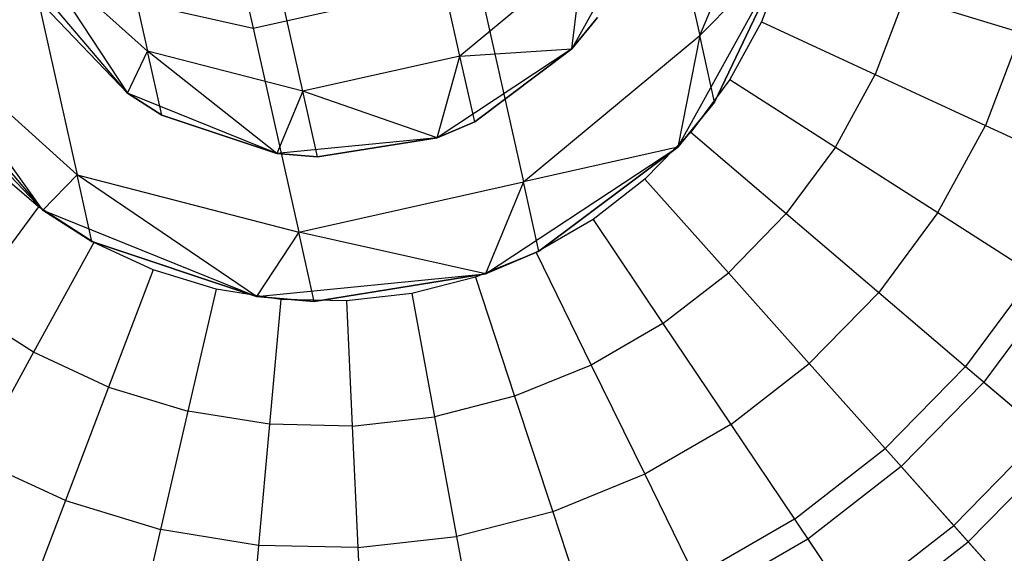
# Model space of a CAD drawing. Extents: x -38.3 to -0.1, y -39.1 to 0.
# Tile 51 of 256: x -15.041 to -14.638, y -38.878 to -38.66. Entities that reach past the tile are written whole.
import ezdxf

# ---------------------------------------------------------------- set-up
doc = ezdxf.new("R2010")
doc.units = 0
doc.header["$MEASUREMENT"] = 0
doc.layers.get('0').update_dxf_attribs({"color": 13, "linetype": 'CONTINUOUS'})

# ---------------------------------------------------------------- blocks, each defined once
blk = doc.blocks.new('ORTO_XII_A_STL')
at = {"color": 0}
for p, q in [((23.6139, 0.94259, 1.23081), (23.64395, 0.80823, 1.44994)), ((23.6139, 0.94259, 1.23081), (23.64395, 0.80823, 1.44994)), ((23.82665, 0.80525, 1.70395), (23.86238, 0.8907, 1.72121)), ((23.82665, 0.80525, 1.70395), (23.86238, 0.8907, 1.72121)), ((23.8087, 0.8855, 1.46894), (23.82665, 0.80525, 1.70395)), ((23.8087, 0.8855, 1.46894), (23.82665, 0.80525, 1.70395)), ((23.58345, 0.87593, 1.48812), (23.60068, 0.79886, 1.71379)), ((23.58345, 0.87593, 1.48812), (23.60068, 0.79886, 1.71379)), ((23.72856, 0.79685, 1.70697), (23.71083, 0.87612, 1.47482)), ((23.72856, 0.79685, 1.70697), (23.71083, 0.87612, 1.47482)), ((23.6642, 0.78245, 1.70697), (23.64647, 0.86173, 1.47482)), ((23.6642, 0.78245, 1.70697), (23.64647, 0.86173, 1.47482)), ((23.80623, 0.85748, 3.57439), (23.77433, 0.79976, 3.57439)), ((23.80623, 0.85748, 3.57439), (23.77433, 0.79976, 3.57439)), ((23.55257, 0.84233, 1.72587), (23.59248, 0.78165, 1.95138)), ((23.60068, 0.79886, 1.71379), (23.55257, 0.84233, 1.72587)), ((23.55257, 0.84233, 1.72587), (23.59248, 0.78165, 1.95138)), ((23.60068, 0.79886, 1.71379), (23.55257, 0.84233, 1.72587)), ((23.81767, 0.75965, 3.57439), (23.86325, 0.84211, 3.57439)), ((23.81767, 0.75965, 3.57439), (23.86325, 0.84211, 3.57439)), ((23.86325, 0.84211, 1.95138), (23.82665, 0.80525, 1.70395)), ((23.86325, 0.84211, 1.95138), (23.82665, 0.80525, 1.70395)), ((23.86325, 0.84211, 1.95138), (23.83274, 0.77804, 1.95138)), ((23.83274, 0.77804, 1.95138), (23.86325, 0.84211, 3.57439)), ((23.83274, 0.77804, 1.95138), (23.86325, 0.84211, 3.57439)), ((23.86325, 0.84211, 1.95138), (23.83274, 0.77804, 1.95138)), ((23.77903, 0.83875, 1.71379), (23.72856, 0.79685, 1.70697)), ((23.77903, 0.83875, 1.71379), (23.72856, 0.79685, 1.70697)), ((23.77433, 0.79976, 1.95138), (23.77903, 0.83875, 1.71379)), ((23.77433, 0.79976, 1.95138), (23.77903, 0.83875, 1.71379)), ((23.86148, 0.83593, 12.36083), (23.85191, 0.81082, 12.36083)), ((23.86148, 0.83593, 12.36083), (23.85191, 0.81082, 12.36083)), ((23.59248, 0.78165, 3.57439), (23.54982, 0.83195, 3.57439)), ((23.59248, 0.78165, 3.57439), (23.54982, 0.83195, 3.57439)), ((23.55392, 0.82851, 1.46894), (23.57187, 0.74826, 1.70395)), ((23.55392, 0.82851, 1.46894), (23.57187, 0.74826, 1.70395)), ((23.55392, 0.82851, 1.46894), (23.64395, 0.80823, 1.44994)), ((23.55392, 0.82851, 1.46894), (23.64395, 0.80823, 1.44994)), ((23.64395, 0.80823, 1.44994), (23.7359, 0.82879, 1.44994)), ((23.64395, 0.80823, 1.44994), (23.7359, 0.82879, 1.44994)), ((23.7359, 0.82879, 1.44994), (23.75455, 0.74538, 1.69421)), ((23.7359, 0.82879, 1.44994), (23.75455, 0.74538, 1.69421)), ((23.91052, 0.82098, 12.35634), (23.89846, 0.78933, 12.35634)), ((23.91052, 0.82098, 12.35634), (23.89846, 0.78933, 12.35634)), ((23.91052, 0.82098, 12.35634), (23.95808, 0.80648, 12.34302)), ((23.91052, 0.82098, 12.35634), (23.95808, 0.80648, 12.34302)), ((23.55812, 0.81753, 1.95138), (23.59248, 0.78165, 1.95138)), ((23.59248, 0.78165, 3.57439), (23.55812, 0.81753, 1.95138)), ((23.55812, 0.81753, 1.95138), (23.59248, 0.78165, 1.95138)), ((23.59248, 0.78165, 3.57439), (23.55812, 0.81753, 1.95138)), ((23.55789, 0.73379, 1.95138), (23.50314, 0.81035, 1.72121)), ((23.50314, 0.81035, 1.72121), (23.57187, 0.74826, 1.70395)), ((23.55789, 0.73379, 1.95138), (23.50314, 0.81035, 1.72121)), ((23.50314, 0.81035, 1.72121), (23.57187, 0.74826, 1.70395)), ((23.77433, 0.79976, 1.95138), (23.78487, 0.81263, 1.95138)), ((23.78487, 0.81263, 1.95138), (23.77433, 0.79976, 3.57439)), ((23.78487, 0.81263, 1.95138), (23.77433, 0.79976, 3.57439)), ((23.77433, 0.79976, 1.95138), (23.78487, 0.81263, 1.95138)), ((23.85191, 0.81082, 12.36083), (23.83901, 0.78726, 12.36083)), ((23.85191, 0.81082, 12.36083), (23.83901, 0.78726, 12.36083)), ((23.85191, 0.81082, 12.36083), (23.89846, 0.78933, 12.35634)), ((23.85191, 0.81082, 12.36083), (23.89846, 0.78933, 12.35634)), ((23.64395, 0.80823, 1.44994), (23.66261, 0.72481, 1.69421)), ((23.64395, 0.80823, 1.44994), (23.66261, 0.72481, 1.69421)), ((23.95808, 0.80648, 12.34302), (23.9436, 0.76849, 12.34302)), ((23.95808, 0.80648, 12.34302), (23.9436, 0.76849, 12.34302)), ((23.49695, 0.80565, 3.57439), (23.55789, 0.73379, 3.57439)), ((23.49695, 0.80565, 3.57439), (23.55789, 0.73379, 3.57439)), ((23.75455, 0.74538, 1.69421), (23.82665, 0.80525, 1.70395)), ((23.75455, 0.74538, 1.69421), (23.82665, 0.80525, 1.70395)), ((23.82665, 0.80525, 1.70395), (23.81767, 0.75965, 1.95138)), ((23.82665, 0.80525, 1.70395), (23.81767, 0.75965, 1.95138)), ((23.83274, 0.77804, 1.95138), (23.82665, 0.80525, 1.70395)), ((23.83274, 0.77804, 1.95138), (23.82665, 0.80525, 1.70395)), ((23.59248, 0.78165, 1.95138), (23.60068, 0.79886, 1.71379)), ((23.59248, 0.78165, 1.95138), (23.60068, 0.79886, 1.71379)), ((23.60653, 0.77274, 1.95138), (23.60068, 0.79886, 1.71379)), ((23.60653, 0.77274, 1.95138), (23.60068, 0.79886, 1.71379)), ((23.65362, 0.75694, 1.95138), (23.60068, 0.79886, 1.71379)), ((23.6642, 0.78245, 1.70697), (23.60068, 0.79886, 1.71379)), ((23.6642, 0.78245, 1.70697), (23.60068, 0.79886, 1.71379)), ((23.65362, 0.75694, 1.95138), (23.60068, 0.79886, 1.71379)), ((23.77433, 0.79976, 3.57439), (23.71925, 0.76347, 3.57439)), ((23.77433, 0.79976, 3.57439), (23.71925, 0.76347, 3.57439)), ((23.72856, 0.79685, 1.70697), (23.77433, 0.79976, 1.95138)), ((23.72856, 0.79685, 1.70697), (23.77433, 0.79976, 1.95138)), ((23.73457, 0.76997, 1.95138), (23.77433, 0.79976, 1.95138)), ((23.77433, 0.79976, 3.57439), (23.73457, 0.76997, 1.95138)), ((23.73457, 0.76997, 1.95138), (23.77433, 0.79976, 1.95138)), ((23.77433, 0.79976, 3.57439), (23.73457, 0.76997, 1.95138)), ((23.77433, 0.79976, 1.95138), (23.77433, 0.79976, 3.57439)), ((23.77433, 0.79976, 1.95138), (23.77433, 0.79976, 3.57439)), ((23.72856, 0.79685, 1.70697), (23.6642, 0.78245, 1.70697)), ((23.72856, 0.79685, 1.70697), (23.6642, 0.78245, 1.70697)), ((23.71925, 0.76347, 1.95138), (23.72856, 0.79685, 1.70697)), ((23.71925, 0.76347, 1.95138), (23.72856, 0.79685, 1.70697)), ((23.73457, 0.76997, 1.95138), (23.72856, 0.79685, 1.70697)), ((23.73457, 0.76997, 1.95138), (23.72856, 0.79685, 1.70697)), ((23.83901, 0.78726, 12.36083), (23.82302, 0.76567, 12.36083)), ((23.83901, 0.78726, 12.36083), (23.82302, 0.76567, 12.36083)), ((23.83901, 0.78726, 12.36083), (23.8822, 0.75963, 12.35634)), ((23.83901, 0.78726, 12.36083), (23.8822, 0.75963, 12.35634)), ((23.8822, 0.75963, 12.35634), (23.89846, 0.78933, 12.35634)), ((23.8822, 0.75963, 12.35634), (23.89846, 0.78933, 12.35634)), ((23.89846, 0.78933, 12.35634), (23.9436, 0.76849, 12.34302)), ((23.89846, 0.78933, 12.35634), (23.9436, 0.76849, 12.34302)), ((23.55789, 0.73379, 1.95138), (23.5088, 0.78504, 1.95138)), ((23.5088, 0.78504, 1.95138), (23.55789, 0.73379, 3.57439)), ((23.5088, 0.78504, 1.95138), (23.55789, 0.73379, 3.57439)), ((23.55789, 0.73379, 1.95138), (23.5088, 0.78504, 1.95138)), ((23.65362, 0.75694, 3.57439), (23.59248, 0.78165, 3.57439)), ((23.59248, 0.78165, 1.95138), (23.60653, 0.77274, 1.95138)), ((23.60653, 0.77274, 1.95138), (23.59248, 0.78165, 3.57439)), ((23.65362, 0.75694, 3.57439), (23.59248, 0.78165, 3.57439)), ((23.60653, 0.77274, 1.95138), (23.59248, 0.78165, 3.57439)), ((23.59248, 0.78165, 1.95138), (23.60653, 0.77274, 1.95138)), ((23.59248, 0.78165, 1.95138), (23.59248, 0.78165, 3.57439)), ((23.59248, 0.78165, 1.95138), (23.59248, 0.78165, 3.57439)), ((23.6642, 0.78245, 1.70697), (23.65362, 0.75694, 1.95138)), ((23.6642, 0.78245, 1.70697), (23.65362, 0.75694, 1.95138)), ((23.67021, 0.75558, 1.95138), (23.6642, 0.78245, 1.70697)), ((23.67021, 0.75558, 1.95138), (23.6642, 0.78245, 1.70697)), ((23.71925, 0.76347, 1.95138), (23.6642, 0.78245, 1.70697)), ((23.71925, 0.76347, 1.95138), (23.6642, 0.78245, 1.70697)), ((23.83274, 0.77804, 1.95138), (23.81767, 0.75965, 1.95138)), ((23.81767, 0.75965, 3.57439), (23.83274, 0.77804, 1.95138)), ((23.83274, 0.77804, 1.95138), (23.81767, 0.75965, 1.95138)), ((23.81767, 0.75965, 3.57439), (23.83274, 0.77804, 1.95138)), ((23.60653, 0.77274, 1.95138), (23.65362, 0.75694, 1.95138)), ((23.65362, 0.75694, 3.57439), (23.60653, 0.77274, 1.95138)), ((23.60653, 0.77274, 1.95138), (23.65362, 0.75694, 1.95138)), ((23.65362, 0.75694, 3.57439), (23.60653, 0.77274, 1.95138)), ((23.71925, 0.76347, 1.95138), (23.73457, 0.76997, 1.95138)), ((23.73457, 0.76997, 1.95138), (23.71925, 0.76347, 3.57439)), ((23.73457, 0.76997, 1.95138), (23.71925, 0.76347, 3.57439)), ((23.71925, 0.76347, 1.95138), (23.73457, 0.76997, 1.95138)), ((23.82302, 0.76567, 12.36083), (23.80424, 0.74645, 12.36083)), ((23.82302, 0.76567, 12.36083), (23.80424, 0.74645, 12.36083)), ((23.82302, 0.76567, 12.36083), (23.86205, 0.73241, 12.35634)), ((23.82302, 0.76567, 12.36083), (23.86205, 0.73241, 12.35634)), ((23.92408, 0.73283, 12.34302), (23.9436, 0.76849, 12.34302)), ((23.92408, 0.73283, 12.34302), (23.9436, 0.76849, 12.34302)), ((23.9436, 0.76849, 12.34302), (23.98595, 0.74894, 12.32127)), ((23.9436, 0.76849, 12.34302), (23.98595, 0.74894, 12.32127)), ((23.71925, 0.76347, 3.57439), (23.65362, 0.75694, 3.57439)), ((23.71925, 0.76347, 3.57439), (23.65362, 0.75694, 3.57439)), ((23.67021, 0.75558, 1.95138), (23.71925, 0.76347, 1.95138)), ((23.71925, 0.76347, 3.57439), (23.67021, 0.75558, 1.95138)), ((23.67021, 0.75558, 1.95138), (23.71925, 0.76347, 1.95138)), ((23.71925, 0.76347, 3.57439), (23.67021, 0.75558, 1.95138)), ((23.71925, 0.76347, 1.95138), (23.71925, 0.76347, 3.57439)), ((23.71925, 0.76347, 1.95138), (23.71925, 0.76347, 3.57439)), ((23.739, 0.70782, 3.57439), (23.81767, 0.75965, 3.57439)), ((23.739, 0.70782, 3.57439), (23.81767, 0.75965, 3.57439)), ((23.81767, 0.75965, 1.95138), (23.75455, 0.74538, 1.69421)), ((23.81767, 0.75965, 1.95138), (23.75455, 0.74538, 1.69421)), ((23.81767, 0.75965, 1.95138), (23.76088, 0.7171, 1.95138)), ((23.76088, 0.7171, 1.95138), (23.81767, 0.75965, 3.57439)), ((23.76088, 0.7171, 1.95138), (23.81767, 0.75965, 3.57439)), ((23.81767, 0.75965, 1.95138), (23.76088, 0.7171, 1.95138)), ((23.81767, 0.75965, 1.95138), (23.81767, 0.75965, 3.57439)), ((23.81767, 0.75965, 1.95138), (23.81767, 0.75965, 3.57439)), ((23.8822, 0.75963, 12.35634), (23.86205, 0.73241, 12.35634)), ((23.8822, 0.75963, 12.35634), (23.86205, 0.73241, 12.35634)), ((23.8822, 0.75963, 12.35634), (23.92408, 0.73283, 12.34302)), ((23.8822, 0.75963, 12.35634), (23.92408, 0.73283, 12.34302)), ((23.65362, 0.75694, 1.95138), (23.67021, 0.75558, 1.95138)), ((23.67021, 0.75558, 1.95138), (23.65362, 0.75694, 3.57439)), ((23.67021, 0.75558, 1.95138), (23.65362, 0.75694, 3.57439)), ((23.65362, 0.75694, 1.95138), (23.67021, 0.75558, 1.95138)), ((23.65362, 0.75694, 1.95138), (23.65362, 0.75694, 3.57439)), ((23.65362, 0.75694, 1.95138), (23.65362, 0.75694, 3.57439)), ((23.55604, 0.73514, 12.36083), (23.53558, 0.75257, 12.36083)), ((23.55604, 0.73514, 12.36083), (23.53558, 0.75257, 12.36083)), ((23.57187, 0.74826, 1.70395), (23.55789, 0.73379, 1.95138)), ((23.57187, 0.74826, 1.70395), (23.55789, 0.73379, 1.95138)), ((23.64524, 0.69848, 1.95138), (23.57187, 0.74826, 1.70395)), ((23.57187, 0.74826, 1.70395), (23.66261, 0.72481, 1.69421)), ((23.64524, 0.69848, 1.95138), (23.57187, 0.74826, 1.70395)), ((23.57796, 0.72105, 1.95138), (23.57187, 0.74826, 1.70395)), ((23.57796, 0.72105, 1.95138), (23.57187, 0.74826, 1.70395)), ((23.57187, 0.74826, 1.70395), (23.66261, 0.72481, 1.69421)), ((23.66261, 0.72481, 1.69421), (23.75455, 0.74538, 1.69421)), ((23.66261, 0.72481, 1.69421), (23.75455, 0.74538, 1.69421)), ((23.75455, 0.74538, 1.69421), (23.739, 0.70782, 1.95138)), ((23.75455, 0.74538, 1.69421), (23.739, 0.70782, 1.95138)), ((23.76088, 0.7171, 1.95138), (23.75455, 0.74538, 1.69421)), ((23.76088, 0.7171, 1.95138), (23.75455, 0.74538, 1.69421)), ((23.80424, 0.74645, 12.36083), (23.78301, 0.72998, 12.36083)), ((23.80424, 0.74645, 12.36083), (23.78301, 0.72998, 12.36083)), ((23.80424, 0.74645, 12.36083), (23.83837, 0.70819, 12.35634)), ((23.80424, 0.74645, 12.36083), (23.83837, 0.70819, 12.35634)), ((23.55604, 0.73514, 12.36083), (23.52552, 0.69394, 12.35634)), ((23.55604, 0.73514, 12.36083), (23.52552, 0.69394, 12.35634)), ((23.57867, 0.72067, 12.36083), (23.55604, 0.73514, 12.36083)), ((23.57867, 0.72067, 12.36083), (23.55604, 0.73514, 12.36083)), ((23.55789, 0.73379, 3.57439), (23.64524, 0.69848, 3.57439)), ((23.57796, 0.72105, 1.95138), (23.55789, 0.73379, 1.95138)), ((23.55789, 0.73379, 3.57439), (23.57796, 0.72105, 1.95138)), ((23.55789, 0.73379, 3.57439), (23.64524, 0.69848, 3.57439)), ((23.55789, 0.73379, 1.95138), (23.55789, 0.73379, 3.57439)), ((23.55789, 0.73379, 1.95138), (23.55789, 0.73379, 3.57439)), ((23.57796, 0.72105, 1.95138), (23.55789, 0.73379, 1.95138)), ((23.55789, 0.73379, 3.57439), (23.57796, 0.72105, 1.95138)), ((23.78301, 0.72998, 12.36083), (23.75975, 0.71654, 12.36083)), ((23.78301, 0.72998, 12.36083), (23.75975, 0.71654, 12.36083)), ((23.78301, 0.72998, 12.36083), (23.81162, 0.68742, 12.35634)), ((23.78301, 0.72998, 12.36083), (23.81162, 0.68742, 12.35634)), ((23.86205, 0.73241, 12.35634), (23.83837, 0.70819, 12.35634)), ((23.86205, 0.73241, 12.35634), (23.83837, 0.70819, 12.35634)), ((23.86205, 0.73241, 12.35634), (23.89988, 0.70017, 12.34302)), ((23.86205, 0.73241, 12.35634), (23.89988, 0.70017, 12.34302)), ((23.92408, 0.73283, 12.34302), (23.89988, 0.70017, 12.34302)), ((23.92408, 0.73283, 12.34302), (23.89988, 0.70017, 12.34302)), ((23.92408, 0.73283, 12.34302), (23.96337, 0.7077, 12.32127)), ((23.92408, 0.73283, 12.34302), (23.96337, 0.7077, 12.32127)), ((23.66261, 0.72481, 1.69421), (23.64524, 0.69848, 1.95138)), ((23.66261, 0.72481, 1.69421), (23.64524, 0.69848, 1.95138)), ((23.739, 0.70782, 1.95138), (23.66261, 0.72481, 1.69421)), ((23.739, 0.70782, 1.95138), (23.66261, 0.72481, 1.69421)), ((23.66893, 0.69654, 1.95138), (23.66261, 0.72481, 1.69421)), ((23.66893, 0.69654, 1.95138), (23.66261, 0.72481, 1.69421)), ((23.57867, 0.72067, 12.36083), (23.55405, 0.67569, 12.35634)), ((23.57867, 0.72067, 12.36083), (23.55405, 0.67569, 12.35634)), ((23.64524, 0.69848, 1.95138), (23.57796, 0.72105, 1.95138)), ((23.57796, 0.72105, 1.95138), (23.64524, 0.69848, 3.57439)), ((23.57796, 0.72105, 1.95138), (23.64524, 0.69848, 3.57439)), ((23.64524, 0.69848, 1.95138), (23.57796, 0.72105, 1.95138)), ((23.60306, 0.7094, 12.36083), (23.57867, 0.72067, 12.36083)), ((23.60306, 0.7094, 12.36083), (23.57867, 0.72067, 12.36083)), ((23.75975, 0.71654, 12.36083), (23.73487, 0.7064, 12.36083)), ((23.75975, 0.71654, 12.36083), (23.73487, 0.7064, 12.36083)), ((23.76088, 0.7171, 1.95138), (23.739, 0.70782, 1.95138)), ((23.739, 0.70782, 3.57439), (23.76088, 0.7171, 1.95138)), ((23.76088, 0.7171, 1.95138), (23.739, 0.70782, 1.95138)), ((23.739, 0.70782, 3.57439), (23.76088, 0.7171, 1.95138)), ((23.75975, 0.71654, 12.36083), (23.7823, 0.67049, 12.35634)), ((23.75975, 0.71654, 12.36083), (23.7823, 0.67049, 12.35634)), ((23.60306, 0.7094, 12.36083), (23.58479, 0.66149, 12.35634)), ((23.60306, 0.7094, 12.36083), (23.58479, 0.66149, 12.35634)), ((23.62876, 0.70157, 12.36083), (23.60306, 0.7094, 12.36083)), ((23.62876, 0.70157, 12.36083), (23.60306, 0.7094, 12.36083)), ((23.64524, 0.69848, 3.57439), (23.739, 0.70782, 3.57439)), ((23.64524, 0.69848, 3.57439), (23.739, 0.70782, 3.57439)), ((23.739, 0.70782, 1.95138), (23.66893, 0.69654, 1.95138)), ((23.66893, 0.69654, 1.95138), (23.739, 0.70782, 3.57439)), ((23.66893, 0.69654, 1.95138), (23.739, 0.70782, 3.57439)), ((23.739, 0.70782, 1.95138), (23.66893, 0.69654, 1.95138)), ((23.73487, 0.7064, 12.36083), (23.70884, 0.69974, 12.36083)), ((23.73487, 0.7064, 12.36083), (23.70884, 0.69974, 12.36083)), ((23.73487, 0.7064, 12.36083), (23.75093, 0.65771, 12.35634)), ((23.73487, 0.7064, 12.36083), (23.75093, 0.65771, 12.35634)), ((23.739, 0.70782, 1.95138), (23.739, 0.70782, 3.57439)), ((23.739, 0.70782, 1.95138), (23.739, 0.70782, 3.57439)), ((23.81162, 0.68742, 12.35634), (23.83837, 0.70819, 12.35634)), ((23.81162, 0.68742, 12.35634), (23.83837, 0.70819, 12.35634)), ((23.83837, 0.70819, 12.35634), (23.87147, 0.6711, 12.34302)), ((23.83837, 0.70819, 12.35634), (23.87147, 0.6711, 12.34302)), ((23.96337, 0.7077, 12.32127), (23.93539, 0.66991, 12.32127)), ((23.96337, 0.7077, 12.32127), (23.93539, 0.66991, 12.32127)), ((23.62876, 0.70157, 12.36083), (23.61719, 0.65162, 12.35634)), ((23.62876, 0.70157, 12.36083), (23.61719, 0.65162, 12.35634)), ((23.65528, 0.6973, 12.36083), (23.62876, 0.70157, 12.36083)), ((23.65528, 0.6973, 12.36083), (23.62876, 0.70157, 12.36083)), ((23.97166, 0.70239, 10.03799), (23.94288, 0.66353, 10.03799)), ((23.97166, 0.70239, 10.03799), (23.94288, 0.66353, 10.03799)), ((23.66893, 0.69654, 1.95138), (23.64524, 0.69848, 1.95138)), ((23.64524, 0.69848, 3.57439), (23.66893, 0.69654, 1.95138)), ((23.64524, 0.69848, 1.95138), (23.64524, 0.69848, 3.57439)), ((23.64524, 0.69848, 1.95138), (23.64524, 0.69848, 3.57439)), ((23.66893, 0.69654, 1.95138), (23.64524, 0.69848, 1.95138)), ((23.64524, 0.69848, 3.57439), (23.66893, 0.69654, 1.95138)), ((23.65528, 0.6973, 12.36083), (23.65062, 0.64624, 12.35634)), ((23.65528, 0.6973, 12.36083), (23.65062, 0.64624, 12.35634)), ((23.68215, 0.69669, 12.36083), (23.65528, 0.6973, 12.36083)), ((23.68215, 0.69669, 12.36083), (23.65528, 0.6973, 12.36083)), ((23.70884, 0.69974, 12.36083), (23.68215, 0.69669, 12.36083)), ((23.70884, 0.69974, 12.36083), (23.68215, 0.69669, 12.36083)), ((23.70884, 0.69974, 12.36083), (23.71812, 0.64932, 12.35634)), ((23.70884, 0.69974, 12.36083), (23.71812, 0.64932, 12.35634)), ((23.89988, 0.70017, 12.34302), (23.87147, 0.6711, 12.34302)), ((23.89988, 0.70017, 12.34302), (23.87147, 0.6711, 12.34302)), ((23.89988, 0.70017, 12.34302), (23.93539, 0.66991, 12.32127)), ((23.89988, 0.70017, 12.34302), (23.93539, 0.66991, 12.32127)), ((23.55405, 0.67569, 12.35634), (23.52552, 0.69394, 12.35634)), ((23.55405, 0.67569, 12.35634), (23.52552, 0.69394, 12.35634)), ((23.68215, 0.69669, 12.36083), (23.68448, 0.64547, 12.35634)), ((23.68215, 0.69669, 12.36083), (23.68448, 0.64547, 12.35634)), ((23.81162, 0.68742, 12.35634), (23.7823, 0.67049, 12.35634)), ((23.81162, 0.68742, 12.35634), (23.7823, 0.67049, 12.35634)), ((23.81162, 0.68742, 12.35634), (23.83936, 0.64617, 12.34302)), ((23.81162, 0.68742, 12.35634), (23.83936, 0.64617, 12.34302)), ((23.55405, 0.67569, 12.35634), (23.53017, 0.63208, 12.34302)), ((23.55405, 0.67569, 12.35634), (23.53017, 0.63208, 12.34302)), ((23.58479, 0.66149, 12.35634), (23.55405, 0.67569, 12.35634)), ((23.58479, 0.66149, 12.35634), (23.55405, 0.67569, 12.35634)), ((23.7823, 0.67049, 12.35634), (23.75093, 0.65771, 12.35634)), ((23.7823, 0.67049, 12.35634), (23.75093, 0.65771, 12.35634)), ((23.7823, 0.67049, 12.35634), (23.80416, 0.62584, 12.34302)), ((23.7823, 0.67049, 12.35634), (23.80416, 0.62584, 12.34302)), ((23.83936, 0.64617, 12.34302), (23.87147, 0.6711, 12.34302)), ((23.83936, 0.64617, 12.34302), (23.87147, 0.6711, 12.34302)), ((23.87147, 0.6711, 12.34302), (23.90253, 0.63629, 12.32127)), ((23.87147, 0.6711, 12.34302), (23.90253, 0.63629, 12.32127)), ((23.93539, 0.66991, 12.32127), (23.90253, 0.63629, 12.32127)), ((23.93539, 0.66991, 12.32127), (23.90253, 0.63629, 12.32127)), ((23.93539, 0.66991, 12.32127), (23.96748, 0.64257, 12.29175)), ((23.93539, 0.66991, 12.32127), (23.96748, 0.64257, 12.29175)), ((23.58479, 0.66149, 12.35634), (23.56708, 0.61504, 12.34302)), ((23.58479, 0.66149, 12.35634), (23.56708, 0.61504, 12.34302)), ((23.58479, 0.66149, 12.35634), (23.61719, 0.65162, 12.35634)), ((23.58479, 0.66149, 12.35634), (23.61719, 0.65162, 12.35634)), ((23.94288, 0.66353, 10.03799), (23.90908, 0.62894, 10.03799)), ((23.94288, 0.66353, 10.03799), (23.90908, 0.62894, 10.03799)), ((23.94288, 0.66353, 10.03799), (23.97427, 0.63679, 10.1058)), ((23.94288, 0.66353, 10.03799), (23.97427, 0.63679, 10.1058)), ((23.75093, 0.65771, 12.35634), (23.71812, 0.64932, 12.35634)), ((23.75093, 0.65771, 12.35634), (23.71812, 0.64932, 12.35634)), ((23.75093, 0.65771, 12.35634), (23.76651, 0.6105, 12.34302)), ((23.75093, 0.65771, 12.35634), (23.76651, 0.6105, 12.34302)), ((23.61719, 0.65162, 12.35634), (23.60597, 0.60318, 12.34302)), ((23.61719, 0.65162, 12.35634), (23.60597, 0.60318, 12.34302)), ((23.65062, 0.64624, 12.35634), (23.61719, 0.65162, 12.35634)), ((23.65062, 0.64624, 12.35634), (23.61719, 0.65162, 12.35634)), ((23.68448, 0.64547, 12.35634), (23.71812, 0.64932, 12.35634)), ((23.68448, 0.64547, 12.35634), (23.71812, 0.64932, 12.35634)), ((23.71812, 0.64932, 12.35634), (23.72713, 0.60042, 12.34302)), ((23.71812, 0.64932, 12.35634), (23.72713, 0.60042, 12.34302)), ((23.65062, 0.64624, 12.35634), (23.6461, 0.59673, 12.34302)), ((23.65062, 0.64624, 12.35634), (23.6461, 0.59673, 12.34302)), ((23.68448, 0.64547, 12.35634), (23.65062, 0.64624, 12.35634)), ((23.68448, 0.64547, 12.35634), (23.65062, 0.64624, 12.35634)), ((23.68448, 0.64547, 12.35634), (23.68674, 0.59581, 12.34302)), ((23.68448, 0.64547, 12.35634), (23.68674, 0.59581, 12.34302)), ((23.83936, 0.64617, 12.34302), (23.80416, 0.62584, 12.34302)), ((23.83936, 0.64617, 12.34302), (23.80416, 0.62584, 12.34302)), ((23.83936, 0.64617, 12.34302), (23.86539, 0.60745, 12.32127)), ((23.83936, 0.64617, 12.34302), (23.86539, 0.60745, 12.32127)), ((23.96748, 0.64257, 12.29175), (23.93059, 0.60483, 12.29175)), ((23.96748, 0.64257, 12.29175), (23.93059, 0.60483, 12.29175)), ((23.93653, 0.59818, 10.1058), (23.97427, 0.63679, 10.1058)), ((23.93653, 0.59818, 10.1058), (23.97427, 0.63679, 10.1058)), ((23.86539, 0.60745, 12.32127), (23.90253, 0.63629, 12.32127)), ((23.86539, 0.60745, 12.32127), (23.90253, 0.63629, 12.32127)), ((23.90253, 0.63629, 12.32127), (23.93059, 0.60483, 12.29175)), ((23.90253, 0.63629, 12.32127), (23.93059, 0.60483, 12.29175)), ((23.56708, 0.61504, 12.34302), (23.53017, 0.63208, 12.34302)), ((23.56708, 0.61504, 12.34302), (23.53017, 0.63208, 12.34302)), ((23.90908, 0.62894, 10.03799), (23.87088, 0.59929, 10.03799)), ((23.90908, 0.62894, 10.03799), (23.87088, 0.59929, 10.03799)), ((23.90908, 0.62894, 10.03799), (23.93653, 0.59818, 10.1058)), ((23.90908, 0.62894, 10.03799), (23.93653, 0.59818, 10.1058)), ((23.80416, 0.62584, 12.34302), (23.76651, 0.6105, 12.34302)), ((23.80416, 0.62584, 12.34302), (23.76651, 0.6105, 12.34302)), ((23.80416, 0.62584, 12.34302), (23.82467, 0.58395, 12.32127)), ((23.80416, 0.62584, 12.34302), (23.82467, 0.58395, 12.32127)), ((23.56708, 0.61504, 12.34302), (23.55047, 0.57145, 12.32127)), ((23.56708, 0.61504, 12.34302), (23.55047, 0.57145, 12.32127)), ((23.56708, 0.61504, 12.34302), (23.60597, 0.60318, 12.34302)), ((23.56708, 0.61504, 12.34302), (23.60597, 0.60318, 12.34302)), ((23.76651, 0.6105, 12.34302), (23.72713, 0.60042, 12.34302)), ((23.76651, 0.6105, 12.34302), (23.72713, 0.60042, 12.34302)), ((23.76651, 0.6105, 12.34302), (23.78113, 0.5662, 12.32127)), ((23.76651, 0.6105, 12.34302), (23.78113, 0.5662, 12.32127)), ((23.86539, 0.60745, 12.32127), (23.82467, 0.58395, 12.32127)), ((23.86539, 0.60745, 12.32127), (23.82467, 0.58395, 12.32127)), ((23.86539, 0.60745, 12.32127), (23.88891, 0.57246, 12.29175)), ((23.86539, 0.60745, 12.32127), (23.88891, 0.57246, 12.29175)), ((23.88891, 0.57246, 12.29175), (23.93059, 0.60483, 12.29175)), ((23.88891, 0.57246, 12.29175), (23.93059, 0.60483, 12.29175)), ((23.93059, 0.60483, 12.29175), (23.95482, 0.57767, 12.25535)), ((23.93059, 0.60483, 12.29175), (23.95482, 0.57767, 12.25535)), ((23.60597, 0.60318, 12.34302), (23.59544, 0.55774, 12.32127)), ((23.60597, 0.60318, 12.34302), (23.59544, 0.55774, 12.32127)), ((23.6461, 0.59673, 12.34302), (23.60597, 0.60318, 12.34302)), ((23.6461, 0.59673, 12.34302), (23.60597, 0.60318, 12.34302)), ((23.68674, 0.59581, 12.34302), (23.72713, 0.60042, 12.34302)), ((23.68674, 0.59581, 12.34302), (23.72713, 0.60042, 12.34302)), ((23.72713, 0.60042, 12.34302), (23.73558, 0.55455, 12.32127)), ((23.72713, 0.60042, 12.34302), (23.73558, 0.55455, 12.32127)), ((23.6461, 0.59673, 12.34302), (23.64186, 0.55028, 12.32127)), ((23.6461, 0.59673, 12.34302), (23.64186, 0.55028, 12.32127)), ((23.68674, 0.59581, 12.34302), (23.6461, 0.59673, 12.34302)), ((23.68674, 0.59581, 12.34302), (23.6461, 0.59673, 12.34302)), ((23.87088, 0.59929, 10.03799), (23.829, 0.57511, 10.03799)), ((23.87088, 0.59929, 10.03799), (23.829, 0.57511, 10.03799)), ((23.87088, 0.59929, 10.03799), (23.89388, 0.56507, 10.1058)), ((23.87088, 0.59929, 10.03799), (23.89388, 0.56507, 10.1058)), ((23.89388, 0.56507, 10.1058), (23.93653, 0.59818, 10.1058)), ((23.89388, 0.56507, 10.1058), (23.93653, 0.59818, 10.1058)), ((23.93653, 0.59818, 10.1058), (23.95936, 0.57258, 10.17736)), ((23.93653, 0.59818, 10.1058), (23.95936, 0.57258, 10.17736)), ((23.68674, 0.59581, 12.34302), (23.68886, 0.54921, 12.32127)), ((23.68674, 0.59581, 12.34302), (23.68886, 0.54921, 12.32127))]:
    blk.add_line(p, q, dxfattribs=at)

msp = doc.modelspace()

# ---------------------------------------------------------------- block references
at = {"color": 0}
msp.add_blockref('ORTO_XII_A_STL', (-38.58948, -39.47195, -0.67185), dxfattribs=at)

doc.saveas('drawing.dxf')
